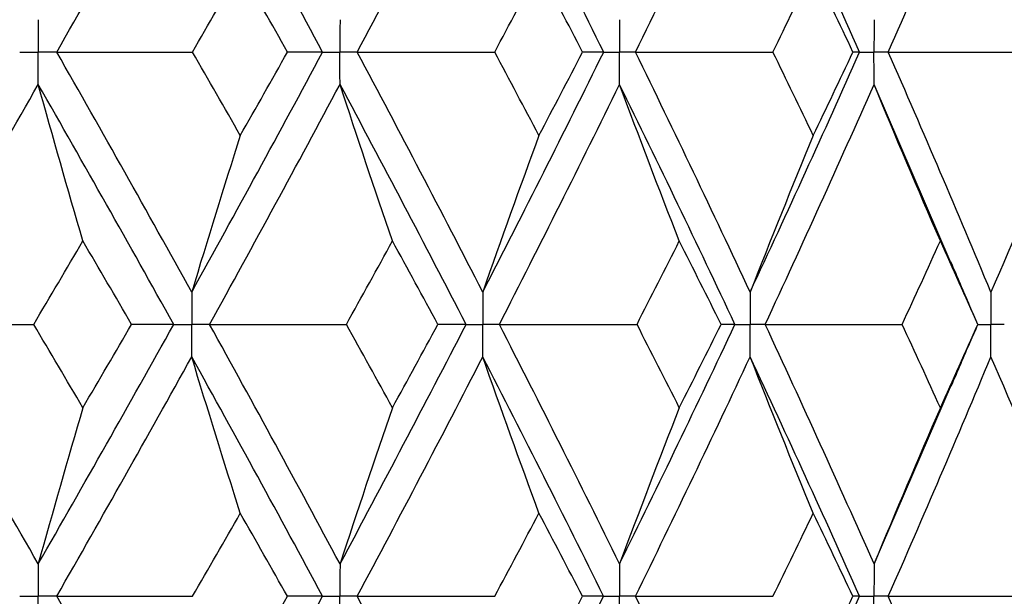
# Paper-space layout '_Front' of a CAD drawing. Header units: millimetres. Extents: x -25 to 25, y -1 to 320.
# Tile 37 of 52: x 9.52 to 15.04, y 35.45 to 38.68. Entities that reach past the tile are written whole.
import ezdxf

# ---------------------------------------------------------------- set-up
doc = ezdxf.new("R2010")
doc.units = ezdxf.units.MM

psp = doc.layouts.new('_Front')

# ---------------------------------------------------------------- linework, layer by layer
at = {"color": 7, "linetype": 'Continuous', "lineweight": 25}
for p, q in [((14.7375, 37.3158), (14.3057, 38.3189)), ((14.8864, 36.9743), (14.8871, 36.9743)), ((14.3057, 35.6318), (14.7392, 36.6373))]:
    psp.add_line(p, q, dxfattribs=at)
for points in [[(9.7287, 38.5004), (9.9842, 38.9488), (10.2363, 39.397), (10.4844, 39.8441)], [(11.2178, 38.5004), (10.9771, 38.9488), (10.7325, 39.397), (10.4844, 39.8441)], [(11.4117, 38.5004), (11.6502, 38.9488), (11.8846, 39.397), (12.1145, 39.8441)], [(12.7916, 38.5004), (12.5703, 38.9488), (12.3445, 39.397), (12.1145, 39.8441)], [(12.9697, 38.5004), (13.1885, 38.9488), (13.4027, 39.397), (13.6119, 39.8441)], [(14.2252, 38.5004), (14.0257, 38.9488), (13.8211, 39.397), (13.6119, 39.8441)], [(14.3856, 38.5004), (14.5824, 38.9488), (14.774, 39.397), (14.9602, 39.8441)], [(10.4895, 38.5004), (10.579, 38.6562), (10.6681, 38.812), (10.7566, 38.9678)], [(11.021, 38.5004), (10.9333, 38.6562), (10.8452, 38.812), (10.7566, 38.9678)], [(12.1812, 38.5004), (12.2644, 38.6562), (12.347, 38.812), (12.4291, 38.9678)], [(12.6737, 38.5004), (12.5927, 38.6562), (12.5111, 38.812), (12.4291, 38.9678)], [(13.7395, 38.5004), (13.8154, 38.6562), (13.8907, 38.812), (13.9654, 38.9678)], [(14.1876, 38.5004), (14.1141, 38.6562), (14.04, 38.812), (13.9654, 38.9678)], [(9.7287, 38.5004), (9.9819, 38.5004), (10.2356, 38.5004), (10.4895, 38.5004)], [(10.4844, 37.1556), (10.2362, 37.6036), (9.9841, 38.0521), (9.7287, 38.5004)], [(10.4844, 37.1556), (10.7326, 37.6036), (10.9772, 38.0521), (11.2178, 38.5004)], [(10.7566, 38.0327), (10.668, 38.1886), (10.579, 38.3445), (10.4895, 38.5004)], [(10.7566, 38.0327), (10.8452, 38.1886), (10.9333, 38.3445), (11.021, 38.5004)], [(11.2178, 38.5004), (11.1543, 38.5004), (11.0887, 38.5004), (11.021, 38.5004)], [(11.4117, 38.5004), (11.6681, 38.5004), (11.9246, 38.5004), (12.1812, 38.5004)], [(12.1145, 37.1556), (11.8845, 37.6036), (11.6501, 38.0521), (11.4117, 38.5004)], [(12.1145, 37.1556), (12.3445, 37.6036), (12.5703, 38.0521), (12.7916, 38.5004)], [(12.4291, 38.0327), (12.347, 38.1886), (12.2644, 38.3445), (12.1812, 38.5004)], [(12.4291, 38.0327), (12.5112, 38.1886), (12.5927, 38.3445), (12.6737, 38.5004)], [(12.7916, 38.5004), (12.7544, 38.5004), (12.7152, 38.5004), (12.6737, 38.5004)], [(13.6119, 37.1556), (13.4026, 37.6036), (13.1885, 38.0521), (12.9697, 38.5004)], [(12.9697, 38.5004), (13.2264, 38.5004), (13.483, 38.5004), (13.7395, 38.5004)], [(13.6119, 37.1556), (13.8212, 37.6036), (14.0258, 38.0521), (14.2252, 38.5004)], [(13.9654, 38.0327), (13.8907, 38.1886), (13.8154, 38.3445), (13.7395, 38.5004)], [(13.9654, 38.0327), (14.04, 38.1886), (14.1141, 38.3445), (14.1876, 38.5004)], [(14.2252, 38.5004), (14.2149, 38.5004), (14.2023, 38.5004), (14.1876, 38.5004)], [(14.9602, 37.1556), (14.7739, 37.6036), (14.5823, 38.0521), (14.3856, 38.5004)], [(14.3856, 38.5004), (14.6398, 38.5004), (14.8937, 38.5004), (15.1473, 38.5004)], [(8.846, 36.9742), (9.1089, 37.4222), (9.3687, 37.8706), (9.6251, 38.3189)], [(9.875, 37.4417), (9.7901, 37.7323), (9.7068, 38.0247), (9.6251, 38.3189)], [(10.3837, 36.9742), (10.1345, 37.4222), (9.8815, 37.8706), (9.6251, 38.3189)], [(10.5847, 36.9742), (10.8319, 37.4222), (11.0755, 37.8706), (11.315, 38.3189)], [(11.6088, 37.4417), (11.5089, 37.7323), (11.411, 38.0247), (11.315, 38.3189)], [(12.0211, 36.9742), (11.79, 37.4222), (11.5545, 37.8706), (11.315, 38.3189)], [(12.2074, 36.9742), (12.4363, 37.4222), (12.6609, 37.8706), (12.8809, 38.3189)], [(13.2153, 37.4417), (13.1017, 37.7323), (12.9902, 38.0247), (12.8809, 38.3189)], [(13.5269, 36.9742), (13.3163, 37.4222), (13.1009, 37.8706), (12.8809, 38.3189)], [(13.6964, 36.9742), (13.9044, 37.4222), (14.1076, 37.8706), (14.3057, 38.3189)], [(14.6771, 37.4417), (14.5509, 37.7323), (14.4271, 38.0247), (14.3057, 38.3189)], [(10.7566, 38.0327), (10.6641, 37.7422), (10.5734, 37.4498), (10.4844, 37.1556)], [(12.4291, 38.0327), (12.3222, 37.7422), (12.2173, 37.4498), (12.1145, 37.1556)], [(13.9654, 38.0327), (13.8452, 37.7422), (13.7274, 37.4498), (13.6119, 37.1556)], [(15.3486, 38.0327), (15.2166, 37.7422), (15.0871, 37.4498), (14.9602, 37.1556)], [(9.5995, 36.9743), (9.6917, 37.1301), (9.7836, 37.2859), (9.875, 37.4417)], [(10.148, 36.9743), (10.0574, 37.1301), (9.9664, 37.2859), (9.875, 37.4417)], [(11.351, 36.9743), (11.4374, 37.1301), (11.5233, 37.2859), (11.6088, 37.4417)], [(11.8635, 36.9743), (11.7791, 37.1301), (11.6942, 37.2859), (11.6088, 37.4417)], [(12.9783, 36.9743), (13.0578, 37.1301), (13.1369, 37.2859), (13.2153, 37.4417)], [(13.449, 36.9743), (13.3717, 37.1301), (13.2938, 37.2859), (13.2153, 37.4417)], [(14.4633, 36.9743), (14.5352, 37.1301), (14.6065, 37.2859), (14.6771, 37.4417)], [(14.8871, 36.9743), (14.8178, 37.1301), (14.7478, 37.2859), (14.6771, 37.4417)], [(8.846, 36.9742), (9.0967, 36.9742), (9.3479, 36.9743), (9.5995, 36.9743)], [(9.6251, 35.6318), (9.3688, 36.0792), (9.1091, 36.526), (8.846, 36.9742)], [(9.875, 36.5076), (9.7836, 36.663), (9.6917, 36.8186), (9.5995, 36.9743)], [(9.6251, 35.6318), (9.8814, 36.0792), (10.1343, 36.526), (10.3837, 36.9742)], [(9.875, 36.5076), (9.9664, 36.663), (10.0574, 36.8186), (10.148, 36.9743)], [(10.3837, 36.9742), (10.3072, 36.9742), (10.2286, 36.9743), (10.148, 36.9743)], [(10.5847, 36.9742), (10.8399, 36.9742), (11.0954, 36.9743), (11.351, 36.9743)], [(11.315, 35.6318), (11.0755, 36.0792), (10.8321, 36.526), (10.5847, 36.9742)], [(11.315, 35.6318), (11.5544, 36.0792), (11.7898, 36.526), (12.0211, 36.9742)], [(11.6088, 36.5076), (11.5234, 36.663), (11.4375, 36.8186), (11.351, 36.9743)], [(11.6088, 36.5076), (11.6941, 36.663), (11.7791, 36.8186), (11.8635, 36.9743)], [(12.0211, 36.9742), (11.9707, 36.9742), (11.9182, 36.9743), (11.8635, 36.9743)], [(12.2074, 36.9742), (12.4644, 36.9742), (12.7213, 36.9743), (12.9783, 36.9743)], [(12.8809, 35.6318), (12.6609, 36.0792), (12.4365, 36.526), (12.2074, 36.9742)], [(12.8809, 35.6318), (13.1009, 36.0792), (13.3162, 36.526), (13.5269, 36.9742)], [(13.2153, 36.5076), (13.1369, 36.663), (13.0579, 36.8186), (12.9783, 36.9743)], [(13.2153, 36.5076), (13.2938, 36.663), (13.3717, 36.8186), (13.449, 36.9743)], [(13.5269, 36.9742), (13.5031, 36.9742), (13.4771, 36.9743), (13.449, 36.9743)], [(13.6964, 36.9742), (13.9523, 36.9742), (14.2079, 36.9743), (14.4633, 36.9743)], [(14.3057, 35.6318), (14.1076, 36.0792), (13.9045, 36.526), (13.6964, 36.9742)], [(14.6771, 36.5076), (14.6065, 36.663), (14.5352, 36.8186), (14.4633, 36.9743)], [(14.6771, 36.5076), (14.7477, 36.663), (14.8178, 36.8186), (14.8871, 36.9743)], [(9.7287, 35.4506), (9.9842, 35.898), (10.236, 36.3447), (10.4844, 36.7929)], [(10.7566, 35.9165), (10.6641, 36.2067), (10.5733, 36.4988), (10.4844, 36.7929)], [(11.2178, 35.4506), (10.9772, 35.898), (10.7328, 36.3447), (10.4844, 36.7929)], [(11.4118, 35.4506), (11.6501, 35.898), (11.8844, 36.3447), (12.1145, 36.7929)], [(12.4291, 35.9165), (12.3221, 36.2067), (12.2173, 36.4988), (12.1145, 36.7929)], [(12.7915, 35.4506), (12.5703, 35.898), (12.3447, 36.3447), (12.1145, 36.7929)], [(12.9697, 35.4506), (13.1885, 35.898), (13.4025, 36.3447), (13.6119, 36.7929)], [(13.9654, 35.9165), (13.8452, 36.2067), (13.7274, 36.4988), (13.6119, 36.7929)], [(14.2252, 35.4506), (14.0257, 35.898), (13.8214, 36.3447), (13.6119, 36.7929)], [(14.3856, 35.4506), (14.5823, 35.898), (14.7738, 36.3447), (14.9602, 36.7929)], [(15.3486, 35.9165), (15.2166, 36.2067), (15.0871, 36.4988), (14.9602, 36.7929)], [(9.875, 36.5076), (9.7901, 36.2175), (9.7067, 35.9256), (9.6251, 35.6318)], [(11.6088, 36.5076), (11.5089, 36.2175), (11.411, 35.9256), (11.315, 35.6318)], [(13.2153, 36.5076), (13.1017, 36.2175), (12.9902, 35.9256), (12.8809, 35.6318)], [(14.6771, 36.5076), (14.5509, 36.2175), (14.427, 35.9256), (14.3057, 35.6318)], [(10.4898, 35.4505), (10.5792, 35.6058), (10.6681, 35.761), (10.7566, 35.9165)], [(11.0206, 35.4505), (10.9331, 35.6058), (10.8451, 35.761), (10.7566, 35.9165)], [(12.1815, 35.4505), (12.2646, 35.6058), (12.3471, 35.761), (12.4291, 35.9165)], [(12.6734, 35.4505), (12.5925, 35.6058), (12.5111, 35.761), (12.4291, 35.9165)], [(13.7398, 35.4505), (13.8156, 35.6058), (13.8907, 35.761), (13.9654, 35.9165)], [(14.1873, 35.4505), (14.114, 35.6058), (14.04, 35.761), (13.9654, 35.9165)], [(9.7287, 35.4506), (9.9821, 35.4506), (10.2358, 35.4505), (10.4898, 35.4505)], [(10.4844, 34.1067), (10.2361, 34.5551), (9.984, 35.0033), (9.7287, 35.4506)], [(10.4844, 34.1067), (10.7327, 34.5551), (10.9773, 35.0033), (11.2178, 35.4506)], [(10.7566, 34.9837), (10.8451, 35.1394), (10.9331, 35.295), (11.0206, 35.4505)], [(11.2178, 35.4506), (11.1542, 35.4506), (11.0885, 35.4505), (11.0206, 35.4505)], [(11.4118, 35.4506), (11.6682, 35.4506), (11.9248, 35.4505), (12.1815, 35.4505)], [(12.1145, 34.1067), (11.8844, 34.5551), (11.65, 35.0033), (11.4118, 35.4506)], [(12.1145, 34.1067), (12.3446, 34.5551), (12.5704, 35.0033), (12.7915, 35.4506)], [(12.4291, 34.9837), (12.5111, 35.1394), (12.5925, 35.295), (12.6734, 35.4505)], [(12.7915, 35.4506), (12.7543, 35.4506), (12.715, 35.4505), (12.6734, 35.4505)], [(13.6119, 34.1067), (13.4026, 34.5551), (13.1884, 35.0033), (12.9697, 35.4506)], [(12.9697, 35.4506), (13.2265, 35.4506), (13.4832, 35.4505), (13.7398, 35.4505)], [(13.6119, 34.1067), (13.8213, 34.5551), (14.0258, 35.0033), (14.2252, 35.4506)], [(13.9654, 34.9837), (14.04, 35.1394), (14.114, 35.295), (14.1873, 35.4505)], [(14.2252, 35.4506), (14.2147, 35.4506), (14.2021, 35.4505), (14.1873, 35.4505)], [(14.9602, 34.1067), (14.7739, 34.5551), (14.5822, 35.0033), (14.3856, 35.4506)], [(14.3856, 35.4506), (14.6399, 35.4506), (14.8939, 35.4505), (15.1475, 35.4505)]]:
    psp.add_open_spline(points, degree=3, dxfattribs=at)
for points, knots in [([(9.6251, 38.6818), (9.625, 38.6329), (9.625, 38.584), (9.625, 38.5351), (9.625, 38.5235), (9.625, 38.512), (9.625, 38.5004)], [0, 0, 0, 0, 0.0001467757, 0.0001467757, 0.0001467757, 0.0001814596, 0.0001814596, 0.0001814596, 0.0001814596]), ([(11.315, 38.6818), (11.3149, 38.6329), (11.3149, 38.584), (11.3149, 38.5351), (11.3149, 38.5235), (11.3149, 38.512), (11.3149, 38.5004)], [0, 0, 0, 0, 0.0001467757, 0.0001467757, 0.0001467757, 0.0001814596, 0.0001814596, 0.0001814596, 0.0001814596]), ([(12.8809, 38.6818), (12.8808, 38.6329), (12.8808, 38.584), (12.8808, 38.5351), (12.8808, 38.5235), (12.8808, 38.512), (12.8808, 38.5004)], [0, 0, 0, 0, 0.0001467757, 0.0001467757, 0.0001467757, 0.0001814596, 0.0001814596, 0.0001814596, 0.0001814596]), ([(14.3057, 38.6818), (14.3056, 38.6329), (14.3056, 38.584), (14.3055, 38.5351), (14.3055, 38.5235), (14.3055, 38.512), (14.3055, 38.5004)], [0, 0, 0, 0, 0.0001467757, 0.0001467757, 0.0001467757, 0.0001814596, 0.0001814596, 0.0001814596, 0.0001814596]), ([(9.5211, 38.5004), (9.5457, 38.5004), (9.5704, 38.5004), (9.595, 38.5004), (9.605, 38.5004), (9.615, 38.5004), (9.625, 38.5004)], [0, 0, 0, 0, 0.0000851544, 0.0000851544, 0.0000851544, 0.0001198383, 0.0001198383, 0.0001198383, 0.0001198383]), ([(9.6251, 38.3189), (9.625, 38.3679), (9.625, 38.4168), (9.625, 38.4657), (9.625, 38.4773), (9.625, 38.4888), (9.625, 38.5004)], [0, 0, 0, 0, 0.0001467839, 0.0001467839, 0.0001467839, 0.0001814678, 0.0001814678, 0.0001814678, 0.0001814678]), ([(9.7287, 38.5004), (9.7042, 38.5004), (9.6796, 38.5004), (9.655, 38.5004), (9.645, 38.5004), (9.635, 38.5004), (9.625, 38.5004)], [0, 0, 0, 0, 0.0000851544, 0.0000851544, 0.0000851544, 0.0001198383, 0.0001198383, 0.0001198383, 0.0001198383]), ([(11.2178, 38.5004), (11.2408, 38.5004), (11.2638, 38.5004), (11.2868, 38.5004), (11.2962, 38.5004), (11.3055, 38.5004), (11.3149, 38.5004)], [0, 0, 0, 0, 0.0000851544, 0.0000851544, 0.0000851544, 0.0001198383, 0.0001198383, 0.0001198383, 0.0001198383]), ([(11.315, 38.3189), (11.3149, 38.3679), (11.3149, 38.4168), (11.3149, 38.4657), (11.3149, 38.4773), (11.3149, 38.4888), (11.3149, 38.5004)], [0, 0, 0, 0, 0.0001467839, 0.0001467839, 0.0001467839, 0.0001814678, 0.0001814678, 0.0001814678, 0.0001814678]), ([(11.4117, 38.5004), (11.3888, 38.5004), (11.3659, 38.5004), (11.3429, 38.5004), (11.3336, 38.5004), (11.3242, 38.5004), (11.3149, 38.5004)], [0, 0, 0, 0, 0.0000851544, 0.0000851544, 0.0000851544, 0.0001198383, 0.0001198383, 0.0001198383, 0.0001198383]), ([(12.7916, 38.5004), (12.8127, 38.5004), (12.8339, 38.5004), (12.855, 38.5004), (12.8636, 38.5004), (12.8722, 38.5004), (12.8808, 38.5004)], [0, 0, 0, 0, 0.0000851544, 0.0000851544, 0.0000851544, 0.0001198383, 0.0001198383, 0.0001198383, 0.0001198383]), ([(12.8809, 38.3189), (12.8808, 38.3679), (12.8808, 38.4168), (12.8808, 38.4657), (12.8808, 38.4773), (12.8808, 38.4888), (12.8808, 38.5004)], [0, 0, 0, 0, 0.0001467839, 0.0001467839, 0.0001467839, 0.0001814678, 0.0001814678, 0.0001814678, 0.0001814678]), ([(12.9697, 38.5004), (12.9487, 38.5004), (12.9276, 38.5004), (12.9065, 38.5004), (12.8979, 38.5004), (12.8894, 38.5004), (12.8808, 38.5004)], [0, 0, 0, 0, 0.0000851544, 0.0000851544, 0.0000851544, 0.0001198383, 0.0001198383, 0.0001198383, 0.0001198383]), ([(14.2252, 38.5004), (14.2443, 38.5004), (14.2633, 38.5004), (14.2823, 38.5004), (14.2901, 38.5004), (14.2978, 38.5004), (14.3055, 38.5004)], [0, 0, 0, 0, 0.0000851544, 0.0000851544, 0.0000851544, 0.0001198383, 0.0001198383, 0.0001198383, 0.0001198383]), ([(14.3057, 38.3189), (14.3056, 38.3679), (14.3056, 38.4168), (14.3055, 38.4657), (14.3055, 38.4773), (14.3055, 38.4888), (14.3055, 38.5004)], [0, 0, 0, 0, 0.0001467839, 0.0001467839, 0.0001467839, 0.0001814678, 0.0001814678, 0.0001814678, 0.0001814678]), ([(14.3856, 38.5004), (14.3667, 38.5004), (14.3477, 38.5004), (14.3287, 38.5004), (14.321, 38.5004), (14.3133, 38.5004), (14.3055, 38.5004)], [0, 0, 0, 0, 0.0000851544, 0.0000851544, 0.0000851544, 0.0001198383, 0.0001198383, 0.0001198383, 0.0001198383]), ([(14.8877, 36.9749), (14.8728, 37.0088), (14.8216, 37.1253), (14.7718, 37.242), (14.7366, 37.3248)], [0, 0, 0, 0, 0.290598, 1, 1, 1, 1]), ([(10.4844, 37.1556), (10.4843, 37.1067), (10.4843, 37.0578), (10.4843, 37.0089), (10.4843, 36.9974), (10.4843, 36.9858), (10.4843, 36.9742)], [0, 0, 0, 0, 0.0001467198, 0.0001467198, 0.0001467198, 0.0001813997, 0.0001813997, 0.0001813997, 0.0001813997]), ([(12.1145, 37.1556), (12.1145, 37.1067), (12.1144, 37.0578), (12.1144, 37.0089), (12.1144, 36.9974), (12.1144, 36.9858), (12.1144, 36.9742)], [0, 0, 0, 0, 0.0001467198, 0.0001467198, 0.0001467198, 0.0001813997, 0.0001813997, 0.0001813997, 0.0001813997]), ([(13.6119, 37.1556), (13.6119, 37.1067), (13.6118, 37.0578), (13.6118, 37.0089), (13.6118, 36.9974), (13.6118, 36.9858), (13.6118, 36.9742)], [0, 0, 0, 0, 0.0001467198, 0.0001467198, 0.0001467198, 0.0001813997, 0.0001813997, 0.0001813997, 0.0001813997]), ([(14.9602, 37.1556), (14.9601, 37.1067), (14.9601, 37.0578), (14.9601, 37.0089), (14.9601, 36.9974), (14.9601, 36.9858), (14.9601, 36.9742)], [0, 0, 0, 0, 0.0001467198, 0.0001467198, 0.0001467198, 0.0001813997, 0.0001813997, 0.0001813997, 0.0001813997]), ([(10.3837, 36.9742), (10.4075, 36.9742), (10.4314, 36.9742), (10.4552, 36.9742), (10.4649, 36.9742), (10.4746, 36.9742), (10.4843, 36.9742)], [0, 0, 0, 0, 0.0000851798, 0.0000851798, 0.0000851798, 0.0001198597, 0.0001198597, 0.0001198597, 0.0001198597]), ([(10.4844, 36.7929), (10.4843, 36.8418), (10.4843, 36.8907), (10.4843, 36.9396), (10.4843, 36.9511), (10.4843, 36.9627), (10.4843, 36.9742)], [0, 0, 0, 0, 0.0001466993, 0.0001466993, 0.0001466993, 0.0001813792, 0.0001813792, 0.0001813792, 0.0001813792]), ([(10.5847, 36.9742), (10.561, 36.9742), (10.5372, 36.9742), (10.5134, 36.9742), (10.5037, 36.9742), (10.494, 36.9742), (10.4843, 36.9742)], [0, 0, 0, 0, 0.0000851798, 0.0000851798, 0.0000851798, 0.0001198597, 0.0001198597, 0.0001198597, 0.0001198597]), ([(12.0211, 36.9742), (12.0433, 36.9742), (12.0654, 36.9742), (12.0875, 36.9742), (12.0964, 36.9742), (12.1054, 36.9742), (12.1144, 36.9742)], [0, 0, 0, 0, 0.0000851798, 0.0000851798, 0.0000851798, 0.0001198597, 0.0001198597, 0.0001198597, 0.0001198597]), ([(12.1145, 36.7929), (12.1145, 36.8418), (12.1144, 36.8907), (12.1144, 36.9396), (12.1144, 36.9511), (12.1144, 36.9627), (12.1144, 36.9742)], [0, 0, 0, 0, 0.0001466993, 0.0001466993, 0.0001466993, 0.0001813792, 0.0001813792, 0.0001813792, 0.0001813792]), ([(12.2074, 36.9742), (12.1854, 36.9742), (12.1634, 36.9742), (12.1414, 36.9742), (12.1324, 36.9742), (12.1234, 36.9742), (12.1144, 36.9742)], [0, 0, 0, 0, 0.0000851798, 0.0000851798, 0.0000851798, 0.0001198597, 0.0001198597, 0.0001198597, 0.0001198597]), ([(13.5269, 36.9742), (13.5471, 36.9742), (13.5672, 36.9742), (13.5873, 36.9742), (13.5955, 36.9742), (13.6036, 36.9742), (13.6118, 36.9742)], [0, 0, 0, 0, 0.0000851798, 0.0000851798, 0.0000851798, 0.0001198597, 0.0001198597, 0.0001198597, 0.0001198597]), ([(13.6119, 36.7929), (13.6119, 36.8418), (13.6118, 36.8907), (13.6118, 36.9396), (13.6118, 36.9511), (13.6118, 36.9627), (13.6118, 36.9742)], [0, 0, 0, 0, 0.0001466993, 0.0001466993, 0.0001466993, 0.0001813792, 0.0001813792, 0.0001813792, 0.0001813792]), ([(13.6964, 36.9742), (13.6764, 36.9742), (13.6564, 36.9742), (13.6363, 36.9742), (13.6282, 36.9742), (13.62, 36.9742), (13.6118, 36.9742)], [0, 0, 0, 0, 0.0000851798, 0.0000851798, 0.0000851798, 0.0001198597, 0.0001198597, 0.0001198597, 0.0001198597]), ([(14.7385, 36.6285), (14.7736, 36.7108), (14.8227, 36.8259), (14.8733, 36.9409), (14.8877, 36.9737)], [0, 0, 0, 0, 0.715193, 1, 1, 1, 1]), ([(14.9602, 36.7929), (14.9601, 36.8418), (14.9601, 36.8907), (14.9601, 36.9396), (14.9601, 36.9511), (14.9601, 36.9627), (14.9601, 36.9742)], [0, 0, 0, 0, 0.0001466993, 0.0001466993, 0.0001466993, 0.0001813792, 0.0001813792, 0.0001813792, 0.0001813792]), ([(15.0353, 36.9742), (15.0175, 36.9742), (14.9997, 36.9742), (14.9819, 36.9742), (14.9746, 36.9742), (14.9673, 36.9742), (14.9601, 36.9742)], [0, 0, 0, 0, 0.0000851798, 0.0000851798, 0.0000851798, 0.0001198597, 0.0001198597, 0.0001198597, 0.0001198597]), ([(9.6251, 35.6318), (9.625, 35.583), (9.625, 35.5341), (9.625, 35.4853), (9.625, 35.4737), (9.625, 35.4621), (9.625, 35.4506)], [0, 0, 0, 0, 0.0001465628, 0.0001465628, 0.0001465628, 0.0001812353, 0.0001812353, 0.0001812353, 0.0001812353]), ([(11.315, 35.6318), (11.3149, 35.583), (11.3149, 35.5341), (11.3149, 35.4853), (11.3149, 35.4737), (11.3149, 35.4621), (11.3149, 35.4506)], [0, 0, 0, 0, 0.0001465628, 0.0001465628, 0.0001465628, 0.0001812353, 0.0001812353, 0.0001812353, 0.0001812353]), ([(12.8809, 35.6318), (12.8808, 35.583), (12.8808, 35.5341), (12.8808, 35.4853), (12.8808, 35.4737), (12.8808, 35.4621), (12.8808, 35.4506)], [0, 0, 0, 0, 0.0001465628, 0.0001465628, 0.0001465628, 0.0001812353, 0.0001812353, 0.0001812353, 0.0001812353]), ([(14.3057, 35.6318), (14.3056, 35.583), (14.3056, 35.5341), (14.3055, 35.4853), (14.3055, 35.4737), (14.3055, 35.4621), (14.3055, 35.4506)], [0, 0, 0, 0, 0.0001465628, 0.0001465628, 0.0001465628, 0.0001812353, 0.0001812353, 0.0001812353, 0.0001812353]), ([(9.5211, 35.4506), (9.5457, 35.4506), (9.5703, 35.4506), (9.595, 35.4506), (9.605, 35.4506), (9.615, 35.4506), (9.625, 35.4506)], [0, 0, 0, 0, 0.000085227, 0.000085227, 0.000085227, 0.0001198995, 0.0001198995, 0.0001198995, 0.0001198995]), ([(9.6251, 35.2693), (9.625, 35.3182), (9.625, 35.367), (9.625, 35.4159), (9.625, 35.4275), (9.625, 35.439), (9.625, 35.4506)], [0, 0, 0, 0, 0.0001465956, 0.0001465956, 0.0001465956, 0.0001812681, 0.0001812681, 0.0001812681, 0.0001812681]), ([(9.7287, 35.4506), (9.7042, 35.4506), (9.6796, 35.4506), (9.655, 35.4506), (9.645, 35.4506), (9.635, 35.4506), (9.625, 35.4506)], [0, 0, 0, 0, 0.000085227, 0.000085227, 0.000085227, 0.0001198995, 0.0001198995, 0.0001198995, 0.0001198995]), ([(11.2178, 35.4506), (11.2408, 35.4506), (11.2638, 35.4506), (11.2868, 35.4506), (11.2962, 35.4506), (11.3055, 35.4506), (11.3149, 35.4506)], [0, 0, 0, 0, 0.000085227, 0.000085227, 0.000085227, 0.0001198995, 0.0001198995, 0.0001198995, 0.0001198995]), ([(11.315, 35.2693), (11.3149, 35.3182), (11.3149, 35.367), (11.3149, 35.4159), (11.3149, 35.4275), (11.3149, 35.439), (11.3149, 35.4506)], [0, 0, 0, 0, 0.0001465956, 0.0001465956, 0.0001465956, 0.0001812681, 0.0001812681, 0.0001812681, 0.0001812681]), ([(11.4118, 35.4506), (11.3888, 35.4506), (11.3659, 35.4506), (11.3429, 35.4506), (11.3336, 35.4506), (11.3242, 35.4506), (11.3149, 35.4506)], [0, 0, 0, 0, 0.000085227, 0.000085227, 0.000085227, 0.0001198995, 0.0001198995, 0.0001198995, 0.0001198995]), ([(12.7915, 35.4506), (12.8127, 35.4506), (12.8339, 35.4506), (12.855, 35.4506), (12.8636, 35.4506), (12.8722, 35.4506), (12.8808, 35.4506)], [0, 0, 0, 0, 0.000085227, 0.000085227, 0.000085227, 0.0001198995, 0.0001198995, 0.0001198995, 0.0001198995]), ([(12.8809, 35.2693), (12.8808, 35.3182), (12.8808, 35.367), (12.8808, 35.4159), (12.8808, 35.4275), (12.8808, 35.439), (12.8808, 35.4506)], [0, 0, 0, 0, 0.0001465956, 0.0001465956, 0.0001465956, 0.0001812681, 0.0001812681, 0.0001812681, 0.0001812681]), ([(12.9697, 35.4506), (12.9487, 35.4506), (12.9276, 35.4506), (12.9065, 35.4506), (12.8979, 35.4506), (12.8894, 35.4506), (12.8808, 35.4506)], [0, 0, 0, 0, 0.000085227, 0.000085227, 0.000085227, 0.0001198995, 0.0001198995, 0.0001198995, 0.0001198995]), ([(14.2252, 35.4506), (14.2442, 35.4506), (14.2633, 35.4506), (14.2823, 35.4506), (14.2901, 35.4506), (14.2978, 35.4506), (14.3055, 35.4506)], [0, 0, 0, 0, 0.000085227, 0.000085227, 0.000085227, 0.0001198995, 0.0001198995, 0.0001198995, 0.0001198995]), ([(14.3057, 35.2693), (14.3056, 35.3182), (14.3056, 35.367), (14.3055, 35.4159), (14.3055, 35.4275), (14.3055, 35.439), (14.3055, 35.4506)], [0, 0, 0, 0, 0.0001465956, 0.0001465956, 0.0001465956, 0.0001812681, 0.0001812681, 0.0001812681, 0.0001812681]), ([(14.3856, 35.4506), (14.3667, 35.4506), (14.3477, 35.4506), (14.3287, 35.4506), (14.321, 35.4506), (14.3133, 35.4506), (14.3055, 35.4506)], [0, 0, 0, 0, 0.000085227, 0.000085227, 0.000085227, 0.0001198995, 0.0001198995, 0.0001198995, 0.0001198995])]:
    psp.add_open_spline(points, degree=3, knots=knots, dxfattribs=at)
at = {"color": 8, "linetype": 'Continuous', "lineweight": 25}
psp.add_open_spline([(14.8876, 36.9742), (14.9045, 36.9742), (14.9214, 36.9742), (14.9382, 36.9742), (14.9455, 36.9742), (14.9528, 36.9742), (14.9601, 36.9742)], degree=3, knots=[0.000004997, 0.000004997, 0.000004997, 0.000004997, 0.0000851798, 0.0000851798, 0.0000851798, 0.0001198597, 0.0001198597, 0.0001198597, 0.0001198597], dxfattribs=at)

doc.saveas('drawing.dxf')
